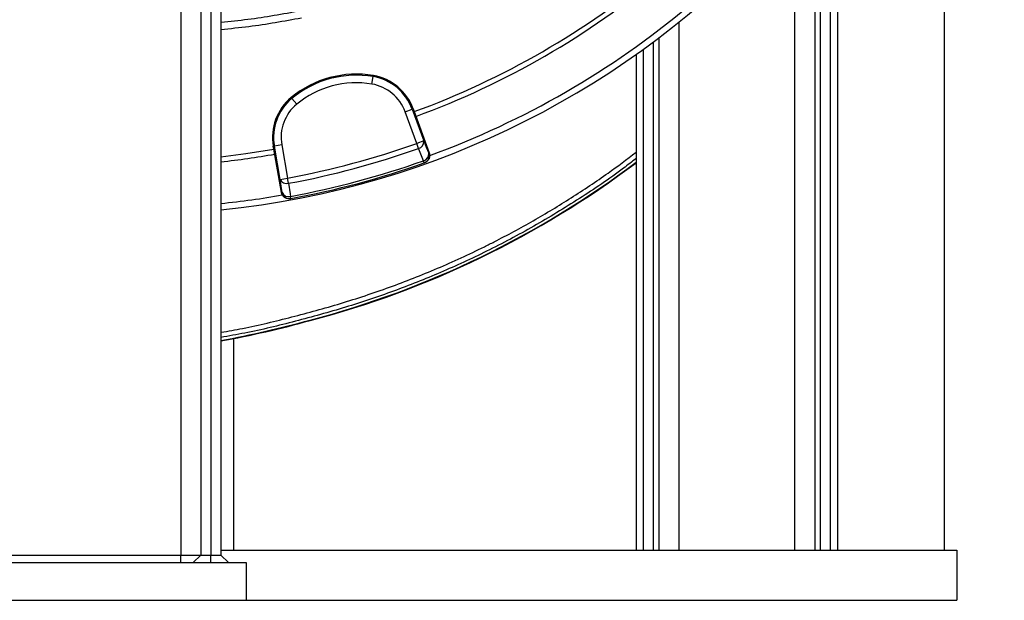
# Model space of a CAD drawing. Header units: millimetres. Extents: x 2187 to 3802, y 1656 to 3856.
# Tile 9 of 21: x 3000 to 3783, y 1656 to 2117. Entities that reach past the tile are written whole.
import ezdxf

# ---------------------------------------------------------------- set-up
doc = ezdxf.new("R2010")
doc.units = ezdxf.units.MM
doc.header["$LTSCALE"] = 2

msp = doc.modelspace()

# ---------------------------------------------------------------- linework, layer by layer
at = {"color": 7, "linetype": 'Continuous', "lineweight": 25}
for p, q in [((3128.11, 3199.61), (3128.11, 1691.61)), ((3144.11, 3199.61), (3144.11, 1691.61)), ((3152.11, 3199.61), (3152.11, 1691.61)), ((3160.11, 3199.61), (3160.11, 1691.61)), ((3735.11, 2325.45), (3735.11, 1695.61)), ((3632.11, 2223.77), (3632.11, 1695.61)), ((3636.48, 2192.98), (3636.48, 1695.61)), ((3644.45, 2185.61), (3644.45, 1695.61)), ((3650.11, 2185.61), (3650.11, 1695.61)), ((3508.11, 2102.87), (3508.11, 1695.61)), ((3490.11, 2089.71), (3490.11, 1695.61)), ((3280.1, 2066.14), (3281.1, 2072.05)), ((3281.24, 2072.89), (3281.1, 2072.05)), ((3215.94, 2055.39), (3216.48, 2054.74)), ((3220.31, 2050.12), (3216.48, 2054.74)), ((3306.51, 2044.12), (3312.14, 2046.17)), ((3315.69, 2018.88), (3306.51, 2044.12)), ((3312.94, 2046.46), (3312.14, 2046.17)), ((3312.14, 2046.17), (3321.33, 2020.93)), ((3312.94, 2046.46), (3313.75, 2044.23)), ((3313.75, 2044.23), (3325.71, 2011.36)), ((3321.33, 2020.93), (3315.69, 2018.88)), ((3201.71, 2016.66), (3202.54, 2016.8)), ((3202.12, 2014.32), (3201.71, 2016.66)), ((3208.19, 1979.87), (3202.12, 2014.32)), ((3208.45, 2017.85), (3202.54, 2016.8)), ((3207.21, 1990.35), (3202.54, 2016.8)), ((3208.45, 2017.85), (3213.11, 1991.39)), ((3317.11, 2014.88), (3315.69, 2018.88)), ((3321.63, 2003.49), (3321.04, 2005.15)), ((3325.26, 2011.2), (3325.71, 2011.36)), ((3321.63, 2003.49), (3322.08, 2003.65)), ((3207.21, 1990.35), (3213.11, 1991.39)), ((3213.88, 1987.22), (3213.11, 1991.39)), ((3208.19, 1979.87), (3208.67, 1979.96)), ((3215.19, 1975.01), (3215.66, 1975.1)), ((3215.66, 1975.1), (3215.34, 1976.83)), ((3230.89, 1878.47), (3230.98, 1878.13)), ((3170.11, 1863.75), (3170.11, 1695.61)), ((2992.11, 1691.61), (3128.11, 1691.61)), ((3128.11, 1691.61), (3144.11, 1691.61)), ((3128.11, 1685.61), (3128.11, 1691.61)), ((3138.11, 1685.61), (3144.11, 1691.61)), ((3144.11, 1691.61), (3152.11, 1691.61)), ((3152.11, 1685.61), (3152.11, 1691.61)), ((3152.11, 1691.61), (3160.11, 1691.61)), ((3160.11, 1695.61), (3745.11, 1695.61)), ((3166.11, 1685.61), (3160.11, 1691.61)), ((3745.11, 1695.61), (3745.11, 1655.61)), ((2940.11, 1685.61), (3180.11, 1685.61)), ((3180.11, 1685.61), (3180.11, 1655.61)), ((2940.11, 1655.61), (3180.11, 1655.61)), ((3180.11, 1655.61), (3745.11, 1655.61))]:
    msp.add_line(p, q, dxfattribs=at)
at = {"color": 8, "linetype": 'Continuous', "lineweight": 25}
for p, q in [((3616.11, 2204.42), (3616.11, 1695.61)), ((3524.11, 2115.34), (3524.11, 1695.61)), ((3503.74, 2099.59), (3503.74, 1695.61)), ((3495.76, 2093.75), (3495.76, 1695.61))]:
    msp.add_line(p, q, dxfattribs=at)
at = {"color": 7, "linetype": 'Continuous', "lineweight": 25, "flags": 128}
for points in [[(3321.33, 2020.93), (3323.34, 2015.96), (3325.26, 2011.2)], [(3160.11, 2008.39), (3179.88, 2010.83), (3202.12, 2014.32)], [(3321.04, 2005.15), (3317.86, 2013.02), (3317.11, 2014.88)], [(3208.67, 1979.96), (3207.95, 1985.04), (3207.21, 1990.35)], [(3213.88, 1987.22), (3215.06, 1978.81), (3215.34, 1976.83)]]:
    msp.add_lwpolyline(points, dxfattribs=at)
at = {"color": 7, "linetype": 'Continuous', "lineweight": 25}
for centre, radius, start, end in [((3090.11, 2655.61), 693, 275.79734, 358.42892), ((3090.11, 2655.61), 651, 290.0922, 309.9078), ((3090.11, 2655.61), 655, 290.09164, 309.90836), ((3090.11, 2655.61), 688, 290.06336, 309.94046), ((3267.66, 1992.99), 81.05, 80.34865, 129.65135), ((3267.66, 1992.99), 80.2, 80.34865, 129.65135), ((3267.66, 1992.99), 74.21, 80.34865, 129.65135), ((3274.36, 2032.42), 40.2, 20, 80.34865), ((3274.36, 2032.42), 41.05, 20, 80.34865), ((3274.36, 2032.42), 34.21, 20, 80.34865), ((3242.13, 2023.79), 41.05, 129.65135, 190), ((3242.13, 2023.79), 40.2, 129.65135, 190), ((3242.13, 2023.79), 34.21, 129.65135, 190), ((3315.83, 2020.26), 5.53, 283.33579, 6.89735), ((3090.11, 2655.61), 675.51, 280.49145, 289.50855), ((3090.11, 2655.61), 679.76, 280.49145, 289.50855), ((3090.11, 2655.61), 655, 276.13493, 279.90836), ((3090.11, 2655.61), 690.24, 280.45336, 289.54664), ((3042.21, 2598.61), 744.45, 284.68199, 306.98834), ((3319.77, 2010.53), 5.53, 283.35586, 6.9028), ((3319.62, 2009.15), 6, 289.56429, 20.01699), ((3090.11, 2655.61), 692, 280.45336, 289.54664), ((3042.21, 2598.61), 744.8, 284.68218, 306.96812), ((3212.3, 1992.52), 5.53, 203.10265, 286.66421), ((3090.11, 2655.61), 688, 275.83962, 279.93677), ((3213.76, 1982.13), 5.53, 203.0972, 286.64414), ((3214.57, 1981), 6, 189.98301, 280.43571), ((3013.91, 2661), 812.05, 280.37197, 285.49795), ((3013.91, 2661), 812.4, 280.36747, 285.49778)]:
    msp.add_arc(centre, radius, start, end, dxfattribs=at)
at = {"color": 8, "linetype": 'Continuous', "lineweight": 25}
for points, knots in [([(3160.11, 2115.38), (3167.27, 2116.08), (3188.37, 2118.15), (3209.23, 2121.98), (3223.01, 2124.5)], [0, 0, 0, 0, 0.339682, 1, 1, 1, 1]), ([(3224.16, 2118.61), (3210.26, 2116.07), (3189.02, 2112.18), (3167.54, 2110.08), (3160.11, 2109.35)], [0, 0, 0, 0, 0.654006, 1, 1, 1, 1]), ([(3160.11, 1868.73), (3165.86, 1869.74), (3184.79, 1873.05), (3216.49, 1880.72), (3255.48, 1891.44), (3294.19, 1904.22), (3332.38, 1919.29), (3359.92, 1931.96), (3385.27, 1944.69), (3408.55, 1957.25), (3438.72, 1975.52), (3466.02, 1993.65), (3482.75, 2006.32), (3490.11, 2011.88)], [0, 0, 0, 0, 0.048222, 0.158751, 0.269234, 0.382208, 0.495269, 0.608242, 0.632493, 0.729523, 0.826664, 0.923805, 1, 1, 1, 1]), ([(3490.11, 2006.98), (3486.77, 2004.37), (3472.3, 1993.03), (3445.23, 1974.89), (3409, 1952.75), (3372.1, 1933.19), (3334.83, 1916.01), (3297.34, 1901.13), (3258.78, 1888.25), (3219.33, 1877.28), (3186.32, 1869.26), (3166.44, 1865.79), (3160.11, 1864.68)], [0, 0, 0, 0, 0.035034, 0.152013, 0.269087, 0.386065, 0.497138, 0.608294, 0.719368, 0.833098, 0.94688, 1, 1, 1, 1])]:
    msp.add_open_spline(points, degree=3, knots=knots, dxfattribs=at)
at = {"color": 7, "linetype": 'Continuous', "lineweight": 25}
for points in [[(3325.71, 2011.36), (3325.85, 2010.98), (3325.94, 2010.6), (3326.06, 2009.83), (3326.08, 2009.43), (3326.05, 2008.64), (3325.99, 2008.25), (3325.8, 2007.49), (3325.67, 2007.11), (3325.33, 2006.4), (3325.13, 2006.06), (3324.66, 2005.42), (3324.39, 2005.13), (3323.81, 2004.6), (3323.49, 2004.36), (3322.81, 2003.96), (3322.46, 2003.79), (3322.08, 2003.65)], [(3215.19, 1975.01), (3214.8, 1974.94), (3214.41, 1974.91), (3213.62, 1974.92), (3213.23, 1974.96), (3212.45, 1975.13), (3212.08, 1975.25), (3211.36, 1975.56), (3211.01, 1975.76), (3210.36, 1976.21), (3210.06, 1976.46), (3209.51, 1977.03), (3209.26, 1977.34), (3208.84, 1978), (3208.66, 1978.36), (3208.37, 1979.1), (3208.26, 1979.48), (3208.19, 1979.87)]]:
    msp.add_open_spline(points, degree=3, knots=[0, 0, 0, 0, 0.125, 0.125, 0.25, 0.25, 0.375, 0.375, 0.5, 0.5, 0.625, 0.625, 0.75, 0.75, 0.875, 0.875, 1, 1, 1, 1], dxfattribs=at)

doc.saveas('drawing.dxf')
